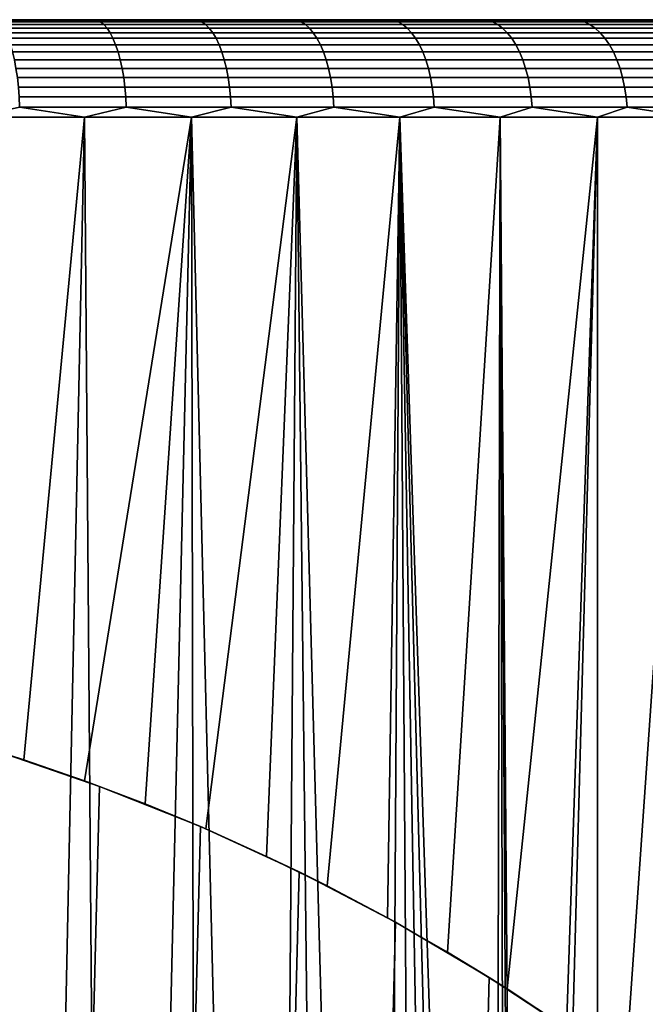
# Model space of a CAD drawing. Header units: metres. Extents: x -244 to 24, y -123 to 0.
# Tile 141 of 146: x 7 to 13, y -10 to 0. Entities that reach past the tile are written whole.
import ezdxf

# ---------------------------------------------------------------- set-up
doc = ezdxf.new("R2010")
doc.units = ezdxf.units.M
doc.layers.add('solid_10_231_103_000', color=7, linetype='CONTINUOUS')

msp = doc.modelspace()

# ---------------------------------------------------------------- linework, layer by layer
at = {"layer": 'solid_10_231_103_000'}
for points in [[(22.472092, 0, -1.120664), (-22.472095, 0, -1.120581), (-22.5, 0)], [(-22.472092, 0, 1.120664), (22.5, 0), (22.472092, 0, -1.120664), (-22.5, 0)], [(22.388384, 0, -2.23806), (-22.388397, 0, -2.237929), (-22.472095, 0, -1.120581), (22.472092, 0, -1.120664)], [(-22.472092, 0, 1.120664), (22.472095, 0, 1.120581), (22.5, 0)], [(-22.388384, 0, 2.23806), (22.388397, 0, 2.237929), (22.472095, 0, 1.120581), (-22.472092, 0, 1.120664)], [(22.248899, 0, -3.35201), (-22.248922, 0, -3.351865), (-22.388397, 0, -2.237929), (22.388384, 0, -2.23806)], [(-22.248899, 0, 3.35201), (22.248922, 0, 3.351865), (22.388397, 0, 2.237929), (-22.388384, 0, 2.23806)], [(22.054171, 0, -4.456761), (-22.054203, 0, -4.456601), (-22.248922, 0, -3.351865), (22.248899, 0, -3.35201)], [(-22.054171, 0, 4.456761), (22.054203, 0, 4.456601), (22.248922, 0, 3.351865), (-22.248899, 0, 3.35201)], [(21.804642, 0, -5.550444), (-21.804688, 0, -5.550268), (-22.054203, 0, -4.456601), (22.054171, 0, -4.456761)], [(-21.804642, 0, 5.550444), (21.804688, 0, 5.550268), (22.054203, 0, 4.456601), (-22.054171, 0, 4.456761)], [(21.500732, 0, -6.630823), (-21.500792, 0, -6.630632), (-21.804688, 0, -5.550268), (21.804642, 0, -5.550444)], [(-21.500732, 0, 6.630823), (21.500792, 0, 6.630632), (21.804688, 0, 5.550268), (-21.804642, 0, 5.550444)], [(21.14356, 0, -7.694097), (-21.143629, 0, -7.693903), (-21.500792, 0, -6.630632), (21.500732, 0, -6.630823)], [(-21.14356, 0, 7.694097), (21.143629, 0, 7.693903), (21.500792, 0, 6.630632), (-21.500732, 0, 6.630823)], [(20.733658, 0, -8.73873), (-20.733736, 0, -8.738544), (-21.143629, 0, -7.693903), (21.14356, 0, -7.694097)], [(-20.733658, 0, 8.73873), (20.733736, 0, 8.738544), (21.143629, 0, 7.693903), (-21.14356, 0, 7.694097)], [(20.272249, 0, -9.761401), (-20.272335, 0, -9.761222), (-20.733736, 0, -8.738544), (20.733658, 0, -8.73873)], [(-20.272249, 0, 9.761401), (20.272335, 0, 9.761222), (20.733736, 0, 8.738544), (-20.733658, 0, 8.73873)], [(19.760582, 0, -10.759602), (-19.760675, 0, -10.759429), (-20.272335, 0, -9.761222), (20.272249, 0, -9.761401)], [(-19.760582, 0, 10.759602), (19.760675, 0, 10.759429), (20.272335, 0, 9.761222), (-20.272249, 0, 9.761401)], [(19.199461, 0, -11.731596), (-19.199562, 0, -11.731429), (-19.760675, 0, -10.759429), (19.760582, 0, -10.759602)], [(-19.199461, 0, 11.731596), (19.199562, 0, 11.731429), (19.760675, 0, 10.759429), (-19.760582, 0, 10.759602)], [(18.590912, 0, -12.673873), (-18.591021, 0, -12.673712), (-19.199562, 0, -11.731429), (19.199461, 0, -11.731596)], [(-18.590912, 0, 12.673873), (18.591021, 0, 12.673712), (19.199562, 0, 11.731429), (-19.199461, 0, 11.731596)], [(17.936037, 0, -13.584866), (-17.936155, 0, -13.584708), (-18.591021, 0, -12.673712), (18.590912, 0, -12.673873)], [(-17.936037, 0, 13.584866), (17.936155, 0, 13.584708), (18.591021, 0, 12.673712), (-18.590912, 0, 12.673873)], [(17.236383, 0, -14.462238), (-17.236509, 0, -14.462088), (-17.936155, 0, -13.584708), (17.936037, 0, -13.584866)], [(-17.236383, 0, 14.462238), (17.236509, 0, 14.462088), (17.936155, 0, 13.584708), (-17.936037, 0, 13.584866)], [(17.236383, 0, -14.462238), (-16.494371, 0, -15.303106), (-17.236509, 0, -14.462088)], [(-17.236383, 0, 14.462238), (16.494371, 0, 15.303106), (17.236509, 0, 14.462088)], [(-17.236383, 0, 14.462238), (-16.494238, 0, 15.30325), (16.494371, 0, 15.303106)], [(16.494238, 0, -15.30325), (-15.710802, 0, -16.106539), (-16.494371, 0, -15.303106)], [(17.236383, 0, -14.462238), (16.494238, 0, -15.30325), (-16.494371, 0, -15.303106)], [(-16.494238, 0, 15.30325), (15.710802, 0, 16.106539), (16.494371, 0, 15.303106)], [(-16.494238, 0, 15.30325), (-15.710662, 0, 16.106676), (15.710802, 0, 16.106539)], [(15.710662, 0, -16.106676), (-14.88844, 0, -16.869598), (-15.710802, 0, -16.106539)], [(16.494238, 0, -15.30325), (15.710662, 0, -16.106676), (-15.710802, 0, -16.106539)], [(-15.710662, 0, 16.106676), (14.88844, 0, 16.869598), (15.710802, 0, 16.106539)], [(-15.710662, 0, 16.106676), (-14.888293, 0, 16.869728), (14.88844, 0, 16.869598)], [(14.888293, 0, -16.869728), (-14.029154, 0, -17.590696), (-14.88844, 0, -16.869598)], [(15.710662, 0, -16.106676), (14.888293, 0, -16.869728), (-14.88844, 0, -16.869598)], [(-14.888293, 0, 16.869728), (14.029154, 0, 17.590696), (14.88844, 0, 16.869598)], [(-14.888293, 0, 16.869728), (-14.029001, 0, 17.590818), (14.029154, 0, 17.590696)], [(14.029001, 0, -17.590818), (-13.134534, 0, -18.268373), (-14.029154, 0, -17.590696)], [(14.888293, 0, -16.869728), (14.029001, 0, -17.590818), (-14.029154, 0, -17.590696)], [(-14.029001, 0, 17.590818), (13.134534, 0, 18.268373), (14.029154, 0, 17.590696)], [(-14.029001, 0, 17.590818), (-13.134375, 0, 18.268488), (13.134534, 0, 18.268373)], [(13.134375, 0, -18.268488), (-12.207783, 0, -18.900242), (-13.134534, 0, -18.268373)], [(14.029001, 0, -17.590818), (13.134375, 0, -18.268488), (-13.134534, 0, -18.268373)], [(-13.134375, 0, 18.268488), (12.207783, 0, 18.900242), (13.134534, 0, 18.268373)], [(-13.134375, 0, 18.268488), (-12.207619, 0, 18.900349), (12.207783, 0, 18.900242)], [(12.207619, 0, -18.900349), (-11.250356, 0, -19.485367), (-12.207783, 0, -18.900242)], [(13.134375, 0, -18.268488), (12.207619, 0, -18.900349), (-12.207783, 0, -18.900242)], [(-12.207619, 0, 18.900349), (11.250356, 0, 19.485367), (12.207783, 0, 18.900242)], [(-12.207619, 0, 18.900349), (-11.250186, 0, 19.485464), (11.250356, 0, 19.485367)], [(11.250186, 0, -19.485464), (-10.264923, 0, -20.021999), (-11.250356, 0, -19.485367)], [(12.207619, 0, -18.900349), (11.250186, 0, -19.485464), (-11.250356, 0, -19.485367)], [(-11.250186, 0, 19.485464), (10.264923, 0, 20.021999), (11.250356, 0, 19.485367)], [(-11.250186, 0, 19.485464), (-10.264749, 0, 20.022089), (10.264923, 0, 20.021999)], [(10.264749, 0, -20.022089), (-9.254344, 0, -20.508696), (-10.264923, 0, -20.021999)], [(11.250186, 0, -19.485464), (10.264749, 0, -20.022089), (-10.264923, 0, -20.021999)], [(-10.264749, 0, 20.022089), (9.254344, 0, 20.508696), (10.264923, 0, 20.021999)], [(-10.264749, 0, 20.022089), (-9.254166, 0, 20.508776), (9.254344, 0, 20.508696)], [(9.254166, 0, -20.508776), (-8.220157, 0, -20.94466), (-9.254344, 0, -20.508696)], [(10.264749, 0, -20.022089), (9.254166, 0, -20.508776), (-9.254344, 0, -20.508696)], [(-9.254166, 0, 20.508776), (8.220157, 0, 20.94466), (9.254344, 0, 20.508696)], [(-9.254166, 0, 20.508776), (-8.219975, 0, 20.944731), (8.220157, 0, 20.94466)], [(8.219975, 0, -20.944731), (-7.166049, 0, -21.328308), (-8.220157, 0, -20.94466)], [(9.254166, 0, -20.508776), (8.219975, 0, -20.944731), (-8.220157, 0, -20.94466)], [(-8.219975, 0, 20.944731), (7.166049, 0, 21.328308), (8.220157, 0, 20.94466)], [(-8.219975, 0, 20.944731), (-7.165865, 0, 21.328371), (7.166049, 0, 21.328308)], [(7.165865, 0, -21.328371), (-6.094081, 0, -21.658995), (-7.166049, 0, -21.328308)], [(8.219975, 0, -20.944731), (7.165865, 0, -21.328371), (-7.166049, 0, -21.328308)], [(-7.165865, 0, 21.328371), (6.094081, 0, 21.658995), (7.166049, 0, 21.328308)], [(7.165865, 0, -21.328371), (6.093895, 0, -21.659048), (-6.094081, 0, -21.658995)], [(6.561748, -0.005478, -21.631186), (6.093895, 0, -21.659048), (7.165865, 0, -21.328371)], [(6.561748, -0.005478, 21.631186), (7.166049, 0, 21.328308), (6.094081, 0, 21.658995)], [(7.615236, -0.005478, -21.283159), (6.561748, -0.005478, -21.631186), (7.165865, 0, -21.328371)], [(6.561748, -0.005478, 21.631186), (7.615236, -0.005478, 21.283159), (7.166049, 0, 21.328308)], [(7.615236, -0.005478, -21.283159), (7.165865, 0, -21.328371), (8.219975, 0, -20.944731)], [(7.615236, -0.005478, 21.283159), (8.220157, 0, 20.94466), (7.166049, 0, 21.328308)], [(8.650378, -0.005478, -20.883862), (7.615236, -0.005478, -21.283159), (8.219975, 0, -20.944731)], [(7.615236, -0.005478, 21.283159), (8.650378, -0.005478, 20.883862), (8.220157, 0, 20.94466)], [(8.650378, -0.005478, -20.883862), (8.219975, 0, -20.944731), (9.254166, 0, -20.508776)], [(8.650378, -0.005478, 20.883862), (9.254344, 0, 20.508696), (8.220157, 0, 20.94466)], [(9.664681, -0.005478, -20.434252), (8.650378, -0.005478, -20.883862), (9.254166, 0, -20.508776)], [(8.650378, -0.005478, 20.883862), (9.664681, -0.005478, 20.434252), (9.254344, 0, 20.508696)], [(9.664681, -0.005478, -20.434252), (9.254166, 0, -20.508776), (10.264749, 0, -20.022089)], [(9.664681, -0.005478, 20.434252), (10.264923, 0, 20.021999), (9.254344, 0, 20.508696)], [(10.655701, -0.005478, -19.935415), (9.664681, -0.005478, -20.434252), (10.264749, 0, -20.022089)], [(9.664681, -0.005478, 20.434252), (10.655701, -0.005478, 19.935415), (10.264923, 0, 20.021999)], [(10.655701, -0.005478, -19.935415), (10.264749, 0, -20.022089), (11.250186, 0, -19.485464)], [(10.655701, -0.005478, 19.935415), (11.250356, 0, 19.485367), (10.264923, 0, 20.021999)], [(11.62105, -0.005478, -19.388552), (10.655701, -0.005478, -19.935415), (11.250186, 0, -19.485464)], [(10.655701, -0.005478, 19.935415), (11.62105, -0.005478, 19.388552), (11.250356, 0, 19.485367)], [(11.62105, -0.005478, -19.388552), (11.250186, 0, -19.485464), (12.207619, 0, -18.900349)], [(11.62105, -0.005478, 19.388552), (12.207783, 0, 18.900242), (11.250356, 0, 19.485367)], [(12.558403, -0.005478, -18.794979), (11.62105, -0.005478, -19.388552), (12.207619, 0, -18.900349)], [(11.62105, -0.005478, 19.388552), (12.558403, -0.005478, 18.794979), (12.207783, 0, 18.900242)], [(12.558403, -0.005478, -18.794979), (12.207619, 0, -18.900349), (13.134375, 0, -18.268488)], [(12.558403, -0.005478, 18.794979), (13.134534, 0, 18.268373), (12.207783, 0, 18.900242)], [(13.465502, -0.005478, -18.156128), (12.558403, -0.005478, -18.794979), (13.134375, 0, -18.268488)], [(12.558403, -0.005478, 18.794979), (13.465502, -0.005478, 18.156128), (13.134534, 0, 18.268373)], [(13.465502, -0.005478, -18.156128), (13.134375, 0, -18.268488), (14.029001, 0, -17.590818)], [(13.465502, -0.005478, 18.156128), (14.029154, 0, 17.590696), (13.134534, 0, 18.268373)], [(7.6501, -0.021874, -21.380596), (6.591789, -0.021874, -21.730215), (6.561748, -0.005478, -21.631186), (7.615236, -0.005478, -21.283159)], [(6.591789, -0.021874, 21.730215), (7.6501, -0.021874, 21.380596), (7.615236, -0.005478, 21.283159), (6.561748, -0.005478, 21.631186)], [(7.684194, -0.049008, -21.475882), (6.621166, -0.049008, -21.827059), (6.591789, -0.021874, -21.730215), (7.6501, -0.021874, -21.380596)], [(6.621166, -0.049008, 21.827059), (7.684194, -0.049008, 21.475882), (7.6501, -0.021874, 21.380596), (6.591789, -0.021874, 21.730215)], [(7.717144, -0.086582, -21.567972), (6.649558, -0.086582, -21.920654), (6.621166, -0.049008, -21.827059), (7.684194, -0.049008, -21.475882)], [(6.649558, -0.086582, 21.920654), (7.717144, -0.086582, 21.567972), (7.684194, -0.049008, 21.475882), (6.621166, -0.049008, 21.827059)], [(7.748589, -0.134184, -21.655855), (6.676653, -0.134184, -22.009975), (6.649558, -0.086582, -21.920654), (7.717144, -0.086582, -21.567972)], [(6.676653, -0.134184, 22.009975), (7.748589, -0.134184, 21.655855), (7.717144, -0.086582, 21.567972), (6.649558, -0.086582, 21.920654)], [(8.689981, -0.021874, -20.979469), (7.6501, -0.021874, -21.380596), (7.615236, -0.005478, -21.283159), (8.650378, -0.005478, -20.883862)], [(7.6501, -0.021874, 21.380596), (8.689981, -0.021874, 20.979469), (8.650378, -0.005478, 20.883862), (7.615236, -0.005478, 21.283159)], [(8.728709, -0.049008, -21.072968), (7.684194, -0.049008, -21.475882), (7.6501, -0.021874, -21.380596), (8.689981, -0.021874, -20.979469)], [(7.684194, -0.049008, 21.475882), (8.728709, -0.049008, 21.072968), (8.689981, -0.021874, 20.979469), (7.6501, -0.021874, 21.380596)], [(8.766138, -0.086582, -21.16333), (7.717144, -0.086582, -21.567972), (7.684194, -0.049008, -21.475882), (8.728709, -0.049008, -21.072968)], [(7.717144, -0.086582, 21.567972), (8.766138, -0.086582, 21.16333), (8.728709, -0.049008, 21.072968), (7.684194, -0.049008, 21.475882)], [(8.801858, -0.134184, -21.249565), (7.748589, -0.134184, -21.655855), (7.717144, -0.086582, -21.567972), (8.766138, -0.086582, -21.16333)], [(7.748589, -0.134184, 21.655855), (8.801858, -0.134184, 21.249565), (8.766138, -0.086582, 21.16333), (7.717144, -0.086582, 21.567972)], [(9.708927, -0.021874, -20.527802), (8.689981, -0.021874, -20.979469), (8.650378, -0.005478, -20.883862), (9.664681, -0.005478, -20.434252)], [(8.689981, -0.021874, 20.979469), (9.708927, -0.021874, 20.527802), (9.664681, -0.005478, 20.434252), (8.650378, -0.005478, 20.883862)], [(9.752196, -0.049008, -20.619287), (8.728709, -0.049008, -21.072968), (8.689981, -0.021874, -20.979469), (9.708927, -0.021874, -20.527802)], [(8.728709, -0.049008, 21.072968), (9.752196, -0.049008, 20.619287), (9.708927, -0.021874, 20.527802), (8.689981, -0.021874, 20.979469)], [(9.794015, -0.086582, -20.707705), (8.766138, -0.086582, -21.16333), (8.728709, -0.049008, -21.072968), (9.752196, -0.049008, -20.619287)], [(8.766138, -0.086582, 21.16333), (9.794015, -0.086582, 20.707705), (9.752196, -0.049008, 20.619287), (8.728709, -0.049008, 21.072968)], [(9.833922, -0.134184, -20.792082), (8.801858, -0.134184, -21.249565), (8.766138, -0.086582, -21.16333), (9.794015, -0.086582, -20.707705)], [(8.801858, -0.134184, 21.249565), (9.833922, -0.134184, 20.792082), (9.794015, -0.086582, 20.707705), (8.766138, -0.086582, 21.16333)], [(10.704484, -0.021874, -20.02668), (9.708927, -0.021874, -20.527802), (9.664681, -0.005478, -20.434252), (10.655701, -0.005478, -19.935415)], [(9.708927, -0.021874, 20.527802), (10.704484, -0.021874, 20.02668), (10.655701, -0.005478, 19.935415), (9.664681, -0.005478, 20.434252)], [(10.75219, -0.049008, -20.115932), (9.752196, -0.049008, -20.619287), (9.708927, -0.021874, -20.527802), (10.704484, -0.021874, -20.02668)], [(9.752196, -0.049008, 20.619287), (10.75219, -0.049008, 20.115932), (10.704484, -0.021874, 20.02668), (9.708927, -0.021874, 20.527802)], [(10.798296, -0.086582, -20.20219), (9.794015, -0.086582, -20.707705), (9.752196, -0.049008, -20.619287), (10.75219, -0.049008, -20.115932)], [(9.794015, -0.086582, 20.707705), (10.798296, -0.086582, 20.20219), (10.75219, -0.049008, 20.115932), (9.752196, -0.049008, 20.619287)], [(10.842296, -0.134184, -20.28451), (9.833922, -0.134184, -20.792082), (9.794015, -0.086582, -20.707705), (10.798296, -0.086582, -20.20219)], [(9.833922, -0.134184, 20.792082), (10.842296, -0.134184, 20.28451), (10.798296, -0.086582, 20.20219), (9.794015, -0.086582, 20.707705)], [(11.674253, -0.021874, -19.477314), (10.704484, -0.021874, -20.02668), (10.655701, -0.005478, -19.935415), (11.62105, -0.005478, -19.388552)], [(10.704484, -0.021874, 20.02668), (11.674253, -0.021874, 19.477314), (11.62105, -0.005478, 19.388552), (10.655701, -0.005478, 19.935415)], [(11.72628, -0.049008, -19.564117), (10.75219, -0.049008, -20.115932), (10.704484, -0.021874, -20.02668), (11.674253, -0.021874, -19.477314)], [(10.75219, -0.049008, 20.115932), (11.72628, -0.049008, 19.564117), (11.674253, -0.021874, 19.477314), (10.704484, -0.021874, 20.02668)], [(11.776564, -0.086582, -19.64801), (10.798296, -0.086582, -20.20219), (10.75219, -0.049008, -20.115932), (11.72628, -0.049008, -19.564117)], [(10.798296, -0.086582, 20.20219), (11.776564, -0.086582, 19.64801), (11.72628, -0.049008, 19.564117), (10.75219, -0.049008, 20.115932)], [(11.82455, -0.134184, -19.728069), (10.842296, -0.134184, -20.28451), (10.798296, -0.086582, -20.20219), (11.776564, -0.086582, -19.64801)], [(10.842296, -0.134184, 20.28451), (11.82455, -0.134184, 19.728069), (11.776564, -0.086582, 19.64801), (10.798296, -0.086582, 20.20219)], [(12.615896, -0.021874, -18.881023), (11.674253, -0.021874, -19.477314), (11.62105, -0.005478, -19.388552), (12.558403, -0.005478, -18.794979)], [(11.674253, -0.021874, 19.477314), (12.615896, -0.021874, 18.881023), (12.558403, -0.005478, 18.794979), (11.62105, -0.005478, 19.388552)], [(12.672122, -0.049008, -18.96517), (11.72628, -0.049008, -19.564117), (11.674253, -0.021874, -19.477314), (12.615896, -0.021874, -18.881023)], [(11.72628, -0.049008, 19.564117), (12.672122, -0.049008, 18.96517), (12.615896, -0.021874, 18.881023), (11.674253, -0.021874, 19.477314)], [(12.72646, -0.086582, -19.046494), (11.776564, -0.086582, -19.64801), (11.72628, -0.049008, -19.564117), (12.672122, -0.049008, -18.96517)], [(11.776564, -0.086582, 19.64801), (12.72646, -0.086582, 19.046494), (12.672122, -0.049008, 18.96517), (11.72628, -0.049008, 19.564117)], [(12.778316, -0.134184, -19.124104), (11.82455, -0.134184, -19.728069), (11.776564, -0.086582, -19.64801), (12.72646, -0.086582, -19.046494)], [(11.82455, -0.134184, 19.728069), (12.778316, -0.134184, 19.124104), (12.72646, -0.086582, 19.046494), (11.776564, -0.086582, 19.64801)], [(13.527148, -0.021874, -18.239248), (12.615896, -0.021874, -18.881023), (12.558403, -0.005478, -18.794979), (13.465502, -0.005478, -18.156128)], [(12.615896, -0.021874, 18.881023), (13.527148, -0.021874, 18.239248), (13.465502, -0.005478, 18.156128), (12.558403, -0.005478, 18.794979)], [(13.587434, -0.049008, -18.320534), (12.672122, -0.049008, -18.96517), (12.615896, -0.021874, -18.881023), (13.527148, -0.021874, -18.239248)], [(12.672122, -0.049008, 18.96517), (13.587434, -0.049008, 18.320534), (13.527148, -0.021874, 18.239248), (12.615896, -0.021874, 18.881023)], [(13.645698, -0.086582, -18.399094), (12.72646, -0.086582, -19.046494), (12.672122, -0.049008, -18.96517), (13.587434, -0.049008, -18.320534)], [(12.72646, -0.086582, 19.046494), (13.645698, -0.086582, 18.399094), (13.587434, -0.049008, 18.320534), (12.672122, -0.049008, 18.96517)], [(13.7013, -0.134184, -18.474064), (12.778316, -0.134184, -19.124104), (12.72646, -0.086582, -19.046494), (13.645698, -0.086582, -18.399094)], [(12.778316, -0.134184, 19.124104), (13.7013, -0.134184, 18.474064), (13.645698, -0.086582, 18.399094), (12.72646, -0.086582, 19.046494)], [(7.778183, -0.191291, -21.738565), (6.702153, -0.191291, -22.094038), (6.676653, -0.134184, -22.009975), (7.748589, -0.134184, -21.655855)], [(6.702153, -0.191291, 22.094038), (7.778183, -0.191291, 21.738565), (7.748589, -0.134184, 21.655855), (6.676653, -0.134184, 22.009975)], [(7.805602, -0.257276, -21.815197), (6.725779, -0.257276, -22.171923), (6.702153, -0.191291, -22.094038), (7.778183, -0.191291, -21.738565)], [(6.725779, -0.257276, 22.171923), (7.805602, -0.257276, 21.815197), (7.778183, -0.191291, 21.738565), (6.702153, -0.191291, 22.094038)], [(8.835475, -0.191291, -21.330723), (7.778183, -0.191291, -21.738565), (7.748589, -0.134184, -21.655855), (8.801858, -0.134184, -21.249565)], [(7.778183, -0.191291, 21.738565), (8.835475, -0.191291, 21.330723), (8.801858, -0.134184, 21.249565), (7.748589, -0.134184, 21.655855)], [(8.866621, -0.257276, -21.405916), (7.805602, -0.257276, -21.815197), (7.778183, -0.191291, -21.738565), (8.835475, -0.191291, -21.330723)], [(7.805602, -0.257276, 21.815197), (8.866621, -0.257276, 21.405916), (8.835475, -0.191291, 21.330723), (7.778183, -0.191291, 21.738565)], [(9.871481, -0.191291, -20.871494), (8.835475, -0.191291, -21.330723), (8.801858, -0.134184, -21.249565), (9.833922, -0.134184, -20.792082)], [(8.835475, -0.191291, 21.330723), (9.871481, -0.191291, 20.871494), (9.833922, -0.134184, 20.792082), (8.801858, -0.134184, 21.249565)], [(9.90628, -0.257276, -20.945068), (8.866621, -0.257276, -21.405916), (8.835475, -0.191291, -21.330723), (9.871481, -0.191291, -20.871494)], [(8.866621, -0.257276, 21.405916), (9.90628, -0.257276, 20.945068), (9.871481, -0.191291, 20.871494), (8.835475, -0.191291, 21.330723)], [(10.883706, -0.191291, -20.361982), (9.871481, -0.191291, -20.871494), (9.833922, -0.134184, -20.792082), (10.842296, -0.134184, -20.28451)], [(9.871481, -0.191291, 20.871494), (10.883706, -0.191291, 20.361982), (10.842296, -0.134184, 20.28451), (9.833922, -0.134184, 20.792082)], [(10.922072, -0.257276, -20.43376), (9.90628, -0.257276, -20.945068), (9.871481, -0.191291, -20.871494), (10.883706, -0.191291, -20.361982)], [(9.90628, -0.257276, 20.945068), (10.922072, -0.257276, 20.43376), (10.883706, -0.191291, 20.361982), (9.871481, -0.191291, 20.871494)], [(11.869712, -0.191291, -19.803417), (10.883706, -0.191291, -20.361982), (10.842296, -0.134184, -20.28451), (11.82455, -0.134184, -19.728069)], [(10.883706, -0.191291, 20.361982), (11.869712, -0.191291, 19.803417), (11.82455, -0.134184, 19.728069), (10.842296, -0.134184, 20.28451)], [(11.911553, -0.257276, -19.873226), (10.922072, -0.257276, -20.43376), (10.883706, -0.191291, -20.361982), (11.869712, -0.191291, -19.803417)], [(10.922072, -0.257276, 20.43376), (11.911553, -0.257276, 19.873226), (11.869712, -0.191291, 19.803417), (10.883706, -0.191291, 20.361982)], [(12.827122, -0.191291, -19.197144), (11.869712, -0.191291, -19.803417), (11.82455, -0.134184, -19.728069), (12.778316, -0.134184, -19.124104)], [(11.869712, -0.191291, 19.803417), (12.827122, -0.191291, 19.197144), (12.778316, -0.134184, 19.124104), (11.82455, -0.134184, 19.728069)], [(12.872338, -0.257276, -19.264816), (11.911553, -0.257276, -19.873226), (11.869712, -0.191291, -19.803417), (12.827122, -0.191291, -19.197144)], [(11.911553, -0.257276, 19.873226), (12.872338, -0.257276, 19.264816), (12.827122, -0.191291, 19.197144), (11.869712, -0.191291, 19.803417)], [(13.75363, -0.191291, -18.544622), (12.827122, -0.191291, -19.197144), (12.778316, -0.134184, -19.124104), (13.7013, -0.134184, -18.474064)], [(12.827122, -0.191291, 19.197144), (13.75363, -0.191291, 18.544622), (13.7013, -0.134184, 18.474064), (12.778316, -0.134184, 19.124104)], [(13.802114, -0.257276, -18.609995), (12.872338, -0.257276, -19.264816), (12.827122, -0.191291, -19.197144), (13.75363, -0.191291, -18.544622)], [(12.872338, -0.257276, 19.264816), (13.802114, -0.257276, 18.609995), (13.75363, -0.191291, 18.544622), (12.827122, -0.191291, 19.197144)], [(7.830545, -0.331414, -21.884907), (6.747271, -0.331414, -22.242771), (6.725779, -0.257276, -22.171923), (7.805602, -0.257276, -21.815197)], [(6.747271, -0.331414, 22.242771), (7.830545, -0.331414, 21.884907), (7.805602, -0.257276, 21.815197), (6.725779, -0.257276, 22.171923)], [(8.894954, -0.331414, -21.474319), (7.830545, -0.331414, -21.884907), (7.805602, -0.257276, -21.815197), (8.866621, -0.257276, -21.405916)], [(7.830545, -0.331414, 21.884907), (8.894954, -0.331414, 21.474319), (8.866621, -0.257276, 21.405916), (7.805602, -0.257276, 21.815197)], [(9.937935, -0.331414, -21.011997), (8.894954, -0.331414, -21.474319), (8.866621, -0.257276, -21.405916), (9.90628, -0.257276, -20.945068)], [(8.894954, -0.331414, 21.474319), (9.937935, -0.331414, 21.011997), (9.90628, -0.257276, 20.945068), (8.866621, -0.257276, 21.405916)], [(10.956974, -0.331414, -20.499056), (9.937935, -0.331414, -21.011997), (9.90628, -0.257276, -20.945068), (10.922072, -0.257276, -20.43376)], [(9.937935, -0.331414, 21.011997), (10.956974, -0.331414, 20.499056), (10.922072, -0.257276, 20.43376), (9.90628, -0.257276, 20.945068)], [(11.949616, -0.331414, -19.936731), (10.956974, -0.331414, -20.499056), (10.922072, -0.257276, -20.43376), (11.911553, -0.257276, -19.873226)], [(10.956974, -0.331414, 20.499056), (11.949616, -0.331414, 19.936731), (11.911553, -0.257276, 19.873226), (10.922072, -0.257276, 20.43376)], [(12.913472, -0.331414, -19.326376), (11.949616, -0.331414, -19.936731), (11.911553, -0.257276, -19.873226), (12.872338, -0.257276, -19.264816)], [(11.949616, -0.331414, 19.936731), (12.913472, -0.331414, 19.326376), (12.872338, -0.257276, 19.264816), (11.911553, -0.257276, 19.873226)], [(13.846217, -0.331414, -18.669462), (12.913472, -0.331414, -19.326376), (12.872338, -0.257276, -19.264816), (13.802114, -0.257276, -18.609995)], [(12.913472, -0.331414, 19.326376), (13.846217, -0.331414, 18.669462), (13.802114, -0.257276, 18.609995), (12.872338, -0.257276, 19.264816)], [(7.852737, -0.412893, -21.94693), (6.766393, -0.412893, -22.305809), (6.747271, -0.331414, -22.242771), (7.830545, -0.331414, -21.884907)], [(6.766393, -0.412893, 22.305809), (7.852737, -0.412893, 21.94693), (7.830545, -0.331414, 21.884907), (6.747271, -0.331414, 22.242771)], [(8.920163, -0.412893, -21.535179), (7.852737, -0.412893, -21.94693), (7.830545, -0.331414, -21.884907), (8.894954, -0.331414, -21.474319)], [(7.852737, -0.412893, 21.94693), (8.920163, -0.412893, 21.535179), (8.894954, -0.331414, 21.474319), (7.830545, -0.331414, 21.884907)], [(9.9661, -0.412893, -21.071547), (8.920163, -0.412893, -21.535179), (8.894954, -0.331414, -21.474319), (9.937935, -0.331414, -21.011997)], [(8.920163, -0.412893, 21.535179), (9.9661, -0.412893, 21.071547), (9.937935, -0.331414, 21.011997), (8.894954, -0.331414, 21.474319)], [(10.988027, -0.412893, -20.557152), (9.9661, -0.412893, -21.071547), (9.937935, -0.331414, -21.011997), (10.956974, -0.331414, -20.499056)], [(9.9661, -0.412893, 21.071547), (10.988027, -0.412893, 20.557152), (10.956974, -0.331414, 20.499056), (9.937935, -0.331414, 21.011997)], [(11.983482, -0.412893, -19.993233), (10.988027, -0.412893, -20.557152), (10.956974, -0.331414, -20.499056), (11.949616, -0.331414, -19.936731)], [(10.988027, -0.412893, 20.557152), (11.983482, -0.412893, 19.993233), (11.949616, -0.331414, 19.936731), (10.956974, -0.331414, 20.499056)], [(12.950069, -0.412893, -19.381149), (11.983482, -0.412893, -19.993233), (11.949616, -0.331414, -19.936731), (12.913472, -0.331414, -19.326376)], [(11.983482, -0.412893, 19.993233), (12.950069, -0.412893, 19.381149), (12.913472, -0.331414, 19.326376), (11.949616, -0.331414, 19.936731)], [(13.885458, -0.412893, -18.722374), (12.950069, -0.412893, -19.381149), (12.913472, -0.331414, -19.326376), (13.846217, -0.331414, -18.669462)], [(12.950069, -0.412893, 19.381149), (13.885458, -0.412893, 18.722374), (13.846217, -0.331414, 18.669462), (12.913472, -0.331414, 19.326376)], [(7.871935, -0.500816, -22.000586), (6.782936, -0.500816, -22.360342), (6.766393, -0.412893, -22.305809), (7.852737, -0.412893, -21.94693)], [(6.782936, -0.500816, 22.360342), (7.871935, -0.500816, 22.000586), (7.852737, -0.412893, 21.94693), (6.766393, -0.412893, 22.305809)], [(7.887929, -0.59422, -22.045286), (6.796717, -0.59422, -22.405773), (6.782936, -0.500816, -22.360342), (7.871935, -0.500816, -22.000586)], [(6.796717, -0.59422, 22.405773), (7.887929, -0.59422, 22.045286), (7.871935, -0.500816, 22.000586), (6.782936, -0.500816, 22.360342)], [(8.941971, -0.500816, -21.587828), (7.871935, -0.500816, -22.000586), (7.852737, -0.412893, -21.94693), (8.920163, -0.412893, -21.535179)], [(7.871935, -0.500816, 22.000586), (8.941971, -0.500816, 21.587828), (8.920163, -0.412893, 21.535179), (7.852737, -0.412893, 21.94693)], [(8.960138, -0.59422, -21.631689), (7.887929, -0.59422, -22.045286), (7.871935, -0.500816, -22.000586), (8.941971, -0.500816, -21.587828)], [(7.887929, -0.59422, 22.045286), (8.960138, -0.59422, 21.631689), (8.941971, -0.500816, 21.587828), (7.871935, -0.500816, 22.000586)], [(9.990464, -0.500816, -21.123062), (8.941971, -0.500816, -21.587828), (8.920163, -0.412893, -21.535179), (9.9661, -0.412893, -21.071547)], [(8.941971, -0.500816, 21.587828), (9.990464, -0.500816, 21.123062), (9.9661, -0.412893, 21.071547), (8.920163, -0.412893, 21.535179)], [(10.010762, -0.59422, -21.165979), (8.960138, -0.59422, -21.631689), (8.941971, -0.500816, -21.587828), (9.990464, -0.500816, -21.123062)], [(8.960138, -0.59422, 21.631689), (10.010762, -0.59422, 21.165979), (9.990464, -0.500816, 21.123062), (8.941971, -0.500816, 21.587828)], [(11.01489, -0.500816, -20.60741), (9.990464, -0.500816, -21.123062), (9.9661, -0.412893, -21.071547), (10.988027, -0.412893, -20.557152)], [(9.990464, -0.500816, 21.123062), (11.01489, -0.500816, 20.60741), (10.988027, -0.412893, 20.557152), (9.9661, -0.412893, 21.071547)], [(11.03727, -0.59422, -20.649279), (10.010762, -0.59422, -21.165979), (9.990464, -0.500816, -21.123062), (11.01489, -0.500816, -20.60741)], [(10.010762, -0.59422, 21.165979), (11.03727, -0.59422, 20.649279), (11.01489, -0.500816, 20.60741), (9.990464, -0.500816, 21.123062)], [(12.01278, -0.500816, -20.042112), (11.01489, -0.500816, -20.60741), (10.988027, -0.412893, -20.557152), (11.983482, -0.412893, -19.993233)], [(11.01489, -0.500816, 20.60741), (12.01278, -0.500816, 20.042112), (11.983482, -0.412893, 19.993233), (10.988027, -0.412893, 20.557152)], [(12.037187, -0.59422, -20.082832), (11.03727, -0.59422, -20.649279), (11.01489, -0.500816, -20.60741), (12.01278, -0.500816, -20.042112)], [(11.03727, -0.59422, 20.649279), (12.037187, -0.59422, 20.082832), (12.01278, -0.500816, 20.042112), (11.01489, -0.500816, 20.60741)], [(12.98173, -0.500816, -19.428532), (12.01278, -0.500816, -20.042112), (11.983482, -0.412893, -19.993233), (12.950069, -0.412893, -19.381149)], [(12.01278, -0.500816, 20.042112), (12.98173, -0.500816, 19.428532), (12.950069, -0.412893, 19.381149), (11.983482, -0.412893, 19.993233)], [(13.008105, -0.59422, -19.468006), (12.037187, -0.59422, -20.082832), (12.01278, -0.500816, -20.042112), (12.98173, -0.500816, -19.428532)], [(12.037187, -0.59422, 20.082832), (13.008105, -0.59422, 19.468006), (12.98173, -0.500816, 19.428532), (12.01278, -0.500816, 20.042112)], [(13.919406, -0.500816, -18.768147), (12.98173, -0.500816, -19.428532), (12.950069, -0.412893, -19.381149), (13.885458, -0.412893, -18.722374)], [(12.98173, -0.500816, 19.428532), (13.919406, -0.500816, 18.768147), (13.885458, -0.412893, 18.722374), (12.950069, -0.412893, 19.381149)], [(13.947686, -0.59422, -18.806278), (13.008105, -0.59422, -19.468006), (12.98173, -0.500816, -19.428532), (13.919406, -0.500816, -18.768147)], [(13.008105, -0.59422, 19.468006), (13.947686, -0.59422, 18.806278), (13.919406, -0.500816, 18.768147), (12.98173, -0.500816, 19.428532)], [(7.900543, -0.692079, -22.080538), (6.807586, -0.692079, -22.441603), (6.796717, -0.59422, -22.405773), (7.887929, -0.59422, -22.045286)], [(6.807586, -0.692079, 22.441603), (7.900543, -0.692079, 22.080538), (7.887929, -0.59422, 22.045286), (6.796717, -0.59422, 22.405773)], [(8.974466, -0.692079, -21.666279), (7.900543, -0.692079, -22.080538), (7.887929, -0.59422, -22.045286), (8.960138, -0.59422, -21.631689)], [(7.900543, -0.692079, 22.080538), (8.974466, -0.692079, 21.666279), (8.960138, -0.59422, 21.631689), (7.887929, -0.59422, 22.045286)], [(10.026771, -0.692079, -21.199825), (8.974466, -0.692079, -21.666279), (8.960138, -0.59422, -21.631689), (10.010762, -0.59422, -21.165979)], [(8.974466, -0.692079, 21.666279), (10.026771, -0.692079, 21.199825), (10.010762, -0.59422, 21.165979), (8.960138, -0.59422, 21.631689)], [(11.054919, -0.692079, -20.682299), (10.026771, -0.692079, -21.199825), (10.010762, -0.59422, -21.165979), (11.03727, -0.59422, -20.649279)], [(10.026771, -0.692079, 21.199825), (11.054919, -0.692079, 20.682299), (11.03727, -0.59422, 20.649279), (10.010762, -0.59422, 21.165979)], [(12.056436, -0.692079, -20.114946), (11.054919, -0.692079, -20.682299), (11.03727, -0.59422, -20.649279), (12.037187, -0.59422, -20.082832)], [(11.054919, -0.692079, 20.682299), (12.056436, -0.692079, 20.114946), (12.037187, -0.59422, 20.082832), (11.03727, -0.59422, 20.649279)], [(13.028906, -0.692079, -19.499136), (12.056436, -0.692079, -20.114946), (12.037187, -0.59422, -20.082832), (13.008105, -0.59422, -19.468006)], [(12.056436, -0.692079, 20.114946), (13.028906, -0.692079, 19.499136), (13.008105, -0.59422, 19.468006), (12.037187, -0.59422, 20.082832)], [(13.96999, -0.692079, -18.836351), (13.028906, -0.692079, -19.499136), (13.008105, -0.59422, -19.468006), (13.947686, -0.59422, -18.806278)], [(13.028906, -0.692079, 19.499136), (13.96999, -0.692079, 18.836351), (13.947686, -0.59422, 18.806278), (13.008105, -0.59422, 19.468006)], [(7.909637, -0.793318, -22.105955), (6.815422, -0.793318, -22.467436), (6.807586, -0.692079, -22.441603), (7.900543, -0.692079, -22.080538)], [(6.815422, -0.793318, 22.467436), (7.909637, -0.793318, 22.105955), (7.900543, -0.692079, 22.080538), (6.807586, -0.692079, 22.441603)], [(8.984797, -0.793318, -21.691221), (7.909637, -0.793318, -22.105955), (7.900543, -0.692079, -22.080538), (8.974466, -0.692079, -21.666279)], [(7.909637, -0.793318, 22.105955), (8.984797, -0.793318, 21.691221), (8.974466, -0.692079, 21.666279), (7.900543, -0.692079, 22.080538)], [(10.038313, -0.793318, -21.22423), (8.984797, -0.793318, -21.691221), (8.974466, -0.692079, -21.666279), (10.026771, -0.692079, -21.199825)], [(8.984797, -0.793318, 21.691221), (10.038313, -0.793318, 21.22423), (10.026771, -0.692079, 21.199825), (8.974466, -0.692079, 21.666279)], [(11.067645, -0.793318, -20.706108), (10.038313, -0.793318, -21.22423), (10.026771, -0.692079, -21.199825), (11.054919, -0.692079, -20.682299)], [(10.038313, -0.793318, 21.22423), (11.067645, -0.793318, 20.706108), (11.054919, -0.692079, 20.682299), (10.026771, -0.692079, 21.199825)], [(12.070314, -0.793318, -20.138102), (11.067645, -0.793318, -20.706108), (11.054919, -0.692079, -20.682299), (12.056436, -0.692079, -20.114946)], [(11.067645, -0.793318, 20.706108), (12.070314, -0.793318, 20.138102), (12.056436, -0.692079, 20.114946), (11.054919, -0.692079, 20.682299)], [(13.043904, -0.793318, -19.521584), (12.070314, -0.793318, -20.138102), (12.056436, -0.692079, -20.114946), (13.028906, -0.692079, -19.499136)], [(12.070314, -0.793318, 20.138102), (13.043904, -0.793318, 19.521584), (13.028906, -0.692079, 19.499136), (12.056436, -0.692079, 20.114946)], [(13.986072, -0.793318, -18.858034), (13.043904, -0.793318, -19.521584), (13.028906, -0.692079, -19.499136), (13.96999, -0.692079, -18.836351)], [(13.043904, -0.793318, 19.521584), (13.986072, -0.793318, 18.858034), (13.96999, -0.692079, 18.836351), (13.028906, -0.692079, 19.499136)], [(7.915113, -0.896826, -22.121262), (6.820141, -0.896826, -22.48299), (6.815422, -0.793318, -22.467436), (7.909637, -0.793318, -22.105955)], [(6.820141, -0.896826, 22.48299), (7.915113, -0.896826, 22.121262), (7.909637, -0.793318, 22.105955), (6.815422, -0.793318, 22.467436)], [(8.991018, -0.896826, -21.706238), (7.915113, -0.896826, -22.121262), (7.909637, -0.793318, -22.105955), (8.984797, -0.793318, -21.691221)], [(7.915113, -0.896826, 22.121262), (8.991018, -0.896826, 21.706238), (8.984797, -0.793318, 21.691221), (7.909637, -0.793318, 22.105955)], [(10.045263, -0.896826, -21.238924), (8.991018, -0.896826, -21.706238), (8.984797, -0.793318, -21.691221), (10.038313, -0.793318, -21.22423)], [(8.991018, -0.896826, 21.706238), (10.045263, -0.896826, 21.238924), (10.038313, -0.793318, 21.22423), (8.984797, -0.793318, 21.691221)], [(11.075308, -0.896826, -20.720444), (10.045263, -0.896826, -21.238924), (10.038313, -0.793318, -21.22423), (11.067645, -0.793318, -20.706108)], [(10.045263, -0.896826, 21.238924), (11.075308, -0.896826, 20.720444), (11.067645, -0.793318, 20.706108), (10.038313, -0.793318, 21.22423)], [(12.078671, -0.896826, -20.152044), (11.075308, -0.896826, -20.720444), (11.067645, -0.793318, -20.706108), (12.070314, -0.793318, -20.138102)], [(11.075308, -0.896826, 20.720444), (12.078671, -0.896826, 20.152044), (12.070314, -0.793318, 20.138102), (11.067645, -0.793318, 20.706108)], [(13.052936, -0.896826, -19.535099), (12.078671, -0.896826, -20.152044), (12.070314, -0.793318, -20.138102), (13.043904, -0.793318, -19.521584)], [(12.078671, -0.896826, 20.152044), (13.052936, -0.896826, 19.535099), (13.043904, -0.793318, 19.521584), (12.070314, -0.793318, 20.138102)], [(13.995754, -0.896826, -18.87109), (13.052936, -0.896826, -19.535099), (13.043904, -0.793318, -19.521584), (13.986072, -0.793318, -18.858034)], [(13.052936, -0.896826, 19.535099), (13.995754, -0.896826, 18.87109), (13.986072, -0.793318, 18.858034), (13.043904, -0.793318, 19.521584)], [(6.820141, -0.896826, 22.48299), (6.364755, -1, 22.621668), (7.484439, -1, 22.276291)], [(7.484441, -1, -22.276291), (6.364756, -1, -22.621668), (6.820141, -0.896826, -22.48299)], [(6.820141, -0.896826, 22.48299), (7.484439, -1, 22.276291), (7.915113, -0.896826, 22.121262)], [(7.484441, -1, -22.276291), (6.820141, -0.896826, -22.48299), (7.915113, -0.896826, -22.121262)], [(7.915113, -0.896826, 22.121262), (7.484439, -1, 22.276291), (8.585516, -1, 21.875532)], [(8.585517, -1, -21.875532), (7.484441, -1, -22.276291), (7.915113, -0.896826, -22.121262)], [(7.915113, -0.896826, 22.121262), (8.585516, -1, 21.875532), (8.991018, -0.896826, 21.706238)], [(8.585517, -1, -21.875532), (7.915113, -0.896826, -22.121262), (8.991018, -0.896826, -21.706238)], [(8.991018, -0.896826, 21.706238), (8.585516, -1, 21.875532), (9.665246, -1, 21.420387)], [(9.665248, -1, -21.420387), (8.585517, -1, -21.875532), (8.991018, -0.896826, -21.706238)], [(8.991018, -0.896826, 21.706238), (9.665246, -1, 21.420387), (10.045263, -0.896826, 21.238924)], [(9.665248, -1, -21.420387), (8.991018, -0.896826, -21.706238), (10.045263, -0.896826, -21.238924)], [(10.045263, -0.896826, 21.238924), (9.665246, -1, 21.420387), (10.720948, -1, 20.911989)], [(10.72095, -1, -20.911987), (9.665248, -1, -21.420387), (10.045263, -0.896826, -21.238924)], [(10.045263, -0.896826, 21.238924), (10.720948, -1, 20.911989), (11.075308, -0.896826, 20.720444)], [(10.72095, -1, -20.911987), (10.045263, -0.896826, -21.238924), (11.075308, -0.896826, -20.720444)], [(11.075308, -0.896826, 20.720444), (10.720948, -1, 20.911989), (11.749998, -1, 20.351599)], [(11.749999, -1, -20.351597), (10.72095, -1, -20.911987), (11.075308, -0.896826, -20.720444)], [(11.075308, -0.896826, 20.720444), (11.749998, -1, 20.351599), (12.078671, -0.896826, 20.152044)], [(11.749999, -1, -20.351597), (11.075308, -0.896826, -20.720444), (12.078671, -0.896826, -20.152044)], [(12.078671, -0.896826, 20.152044), (11.749998, -1, 20.351599), (12.749836, -1, 19.74061)], [(12.749837, -1, -19.74061), (11.749999, -1, -20.351597), (12.078671, -0.896826, -20.152044)], [(12.078671, -0.896826, 20.152044), (12.749836, -1, 19.74061), (13.052936, -0.896826, 19.535099)], [(12.749837, -1, -19.74061), (12.078671, -0.896826, -20.152044), (13.052936, -0.896826, -19.535099)], [(13.052936, -0.896826, 19.535099), (12.749836, -1, 19.74061), (13.717976, -1, 19.080544)], [(13.717977, -1, -19.080544), (12.749837, -1, -19.74061), (13.052936, -0.896826, -19.535099)], [(13.052936, -0.896826, 19.535099), (13.717976, -1, 19.080544), (13.995754, -0.896826, 18.87109)], [(13.717977, -1, -19.080544), (13.052936, -0.896826, -19.535099), (13.995754, -0.896826, -18.87109)], [(6.238199, -7.402919, -22.656895), (6.364756, -1, -22.621668), (7.484441, -1, -22.276291), (6.862265, -7.597652, -22.47575)], [(6.557404, -18.950169, 22.566578), (7.103673, -19.328472, 22.400621), (7.484439, -1, 22.276291), (6.364755, -1, 22.621668)], [(6.862265, -7.597652, -22.47575), (7.484441, -1, -22.276291), (8.585517, -1, -21.875532), (7.484827, -7.812284, -22.276161)], [(7.103673, -19.328472, 22.400621), (7.632017, -19.739771, 22.226164), (7.484439, -1, 22.276291)], [(7.632017, -19.739771, 22.226164), (8.139164, -20.182262, 22.045498), (8.585516, -1, 21.875532), (7.484439, -1, 22.276291)], [(7.484827, -7.812284, -22.276161), (8.585517, -1, -21.875532), (8.107926, -8.048627, -22.057007)], [(8.107926, -8.048627, -22.057007), (8.585517, -1, -21.875532), (9.665248, -1, -21.420387), (8.731343, -8.306793, -21.817738)], [(8.139164, -20.182262, 22.045498), (8.62282, -20.654518, 21.860855), (8.585516, -1, 21.875532)], [(9.078477, -21.152674, 21.675591), (9.504512, -21.674467, 21.492191), (9.665246, -1, 21.420387), (8.585516, -1, 21.875532)], [(8.62282, -20.654518, 21.860855), (9.078477, -21.152674, 21.675591), (8.585516, -1, 21.875532)], [(8.731343, -8.306793, -21.817738), (9.665248, -1, -21.420387), (9.354145, -8.587748, -21.55806)], [(9.354145, -8.587748, -21.55806), (9.665248, -1, -21.420387), (10.72095, -1, -20.911987), (9.975688, -8.891672, -21.277586)], [(9.504512, -21.674467, 21.492191), (9.89958, -22.217836, 21.313103), (9.665246, -1, 21.420387)], [(10.260384, -22.777195, 21.141771), (10.586462, -23.349571, 20.980391), (10.720948, -1, 20.911989), (9.665246, -1, 21.420387)], [(9.89958, -22.217836, 21.313103), (10.260384, -22.777195, 21.141771), (9.665246, -1, 21.420387)], [(9.975688, -8.891672, -21.277586), (10.72095, -1, -20.911987), (10.595018, -9.219316, -20.976072)], [(10.586462, -23.349571, 20.980391), (10.877425, -23.9324, 20.831026), (10.720948, -1, 20.911989)], [(10.595018, -9.219316, -20.976072), (10.72095, -1, -20.911987), (11.749999, -1, -20.351597), (11.210913, -9.570732, -20.653461)], [(11.540639, -25.711723, 20.471045), (11.694508, -26.30957, 20.383535), (11.749998, -1, 20.351599), (10.720948, -1, 20.911989)], [(11.35382, -25.115173, 20.575247), (11.540639, -25.711723, 20.471045), (10.720948, -1, 20.911989)], [(11.132954, -24.521519, 20.695587), (11.35382, -25.115173, 20.575247), (10.720948, -1, 20.911989)], [(10.877425, -23.9324, 20.831026), (11.132954, -24.521519, 20.695587), (10.720948, -1, 20.911989)], [(11.210913, -9.570732, -20.653461), (11.749999, -1, -20.351597), (12.749837, -1, -19.74061), (11.823543, -9.94724, -20.30896)], [(11.694508, -26.30957, 20.383535), (11.816251, -26.907812, 20.313204), (11.749998, -1, 20.351599)], [(11.966485, -28.10371, 20.225065), (11.996308, -28.701546, 20.20739), (12.749836, -1, 19.74061), (11.749998, -1, 20.351599)], [(11.906572, -27.505589, 20.260393), (11.966485, -28.10371, 20.225065), (11.749998, -1, 20.351599)], [(11.816251, -26.907812, 20.313204), (11.906572, -27.505589, 20.260393), (11.749998, -1, 20.351599)], [(11.823543, -9.94724, -20.30896), (12.749837, -1, -19.74061), (12.432973, -10.350052, -19.941694)], [(11.996308, -28.701546, 20.20739), (12.749848, -107, 19.740602), (12.749836, -1, 19.74061)], [(12.432973, -10.350052, -19.941694), (12.749837, -1, -19.74061), (13.717977, -1, -19.080544), (13.037865, -10.779478, -19.551575)], [(12.749848, -107, 19.740602), (13.717988, -107, 19.080534), (13.717976, -1, 19.080544), (12.749836, -1, 19.74061)], [(13.037865, -10.779478, -19.551575), (13.717977, -1, -19.080544), (13.637326, -11.236707, -19.138269)], [(6.238199, -7.402919, -22.656895), (6.862265, -7.597652, -22.47575), (6.585739, -7.508861, -100)], [(7.640936, -7.869552, -100), (6.585739, -49.491138, -100), (5.514266, -49.79771, -100), (6.585739, -7.508861, -100)], [(6.862265, -7.597652, -22.47575), (7.484827, -7.812284, -22.276161), (7.640936, -7.869552, -100), (6.585739, -7.508861, -100)], [(8.67577, -8.282908, -100), (7.640936, -49.130447, -100), (6.585739, -49.491138, -100), (7.640936, -7.869552, -100)], [(7.484827, -7.812284, -22.276161), (8.107926, -8.048627, -22.057007), (8.67577, -8.282908, -100), (7.640936, -7.869552, -100)], [(8.107926, -8.048627, -22.057007), (8.731343, -8.306793, -21.817738), (8.67577, -8.282908, -100)], [(9.688375, -8.74816, -100), (8.67577, -48.717091, -100), (7.640936, -49.130447, -100), (8.67577, -8.282908, -100)], [(8.731343, -8.306793, -21.817738), (9.354145, -8.587748, -21.55806), (9.688375, -8.74816, -100), (8.67577, -8.282908, -100)], [(9.354145, -8.587748, -21.55806), (9.975688, -8.891672, -21.277586), (9.688375, -8.74816, -100)], [(10.67689, -9.264529, -100), (9.688375, -48.251839, -100), (8.67577, -48.717091, -100), (9.688375, -8.74816, -100)], [(9.975688, -8.891672, -21.277586), (10.595018, -9.219316, -20.976072), (10.67689, -9.264529, -100), (9.688375, -8.74816, -100)], [(11.637176, -9.82981, -100), (10.67689, -47.73547, -100), (9.688375, -48.251839, -100), (10.67689, -9.264529, -100)], [(10.595018, -9.219316, -20.976072), (11.210913, -9.570732, -20.653461), (11.637176, -9.82981, -100), (10.67689, -9.264529, -100)], [(11.210913, -9.570732, -20.653461), (11.823543, -9.94724, -20.30896), (11.637176, -9.82981, -100)], [(12.567601, -10.443006, -100), (11.637176, -47.170189, -100), (10.67689, -47.73547, -100), (11.637176, -9.82981, -100)], [(11.823543, -9.94724, -20.30896), (12.432973, -10.350052, -19.941694), (12.567601, -10.443006, -100), (11.637176, -9.82981, -100)]]:
    msp.add_3dface(points, dxfattribs=at)

doc.saveas('drawing.dxf')
